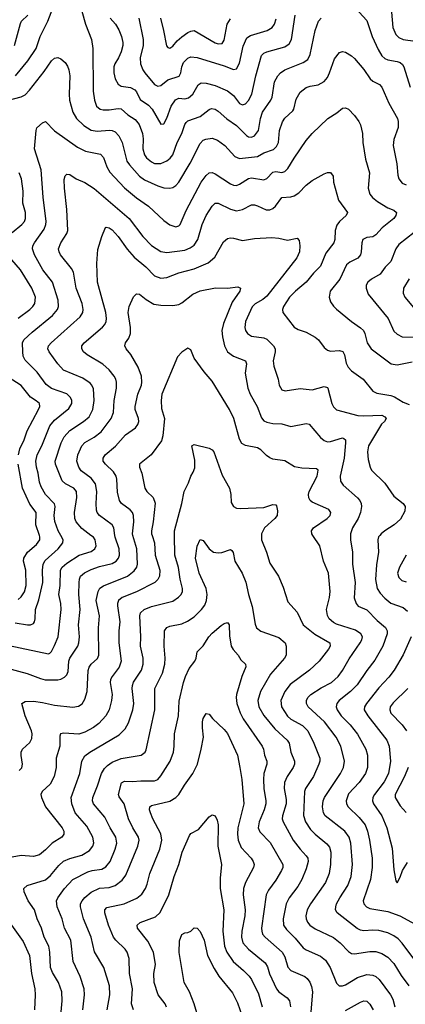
# Model space of a CAD drawing. Header units: inches. Extents: x 501419 to 657765, y 482282 to 547532.
# Tile 91 of 225: x 582879 to 585425, y 526907 to 533401. Entities that reach past the tile are written whole.
import ezdxf

# ---------------------------------------------------------------- set-up
doc = ezdxf.new("R2010")
doc.units = ezdxf.units.IN
doc.header["$MEASUREMENT"] = 0
doc.layers.add('A5582', color=7, linetype='Continuous')
doc.layers.add('A5583', color=7, linetype='Continuous')

msp = doc.modelspace()

# ---------------------------------------------------------------- linework, layer by layer
at = {"layer": 'A5582', "color": 6}
for points, elevation in [([(582790, 529125.5), (582929.4, 529089.4), (583015.5, 529055.5), (583047.7, 529047.7), (583130, 529047.4), (583150, 529051), (583175.8, 529064.2), (583190, 529080.4), (583198.4, 529101.6), (583204.2, 529170), (583210.2, 529190), (583263.2, 529270), (583270.2, 529290), (583273.7, 529330), (583268, 529410), (583277.5, 529510), (583270.4, 529610), (583271.4, 529690), (583273.2, 529710), (583281.3, 529730), (583306.4, 529753.6), (583350, 529774), (583406, 529794), (583490, 529815), (583516.3, 529830), (583532.4, 529850), (583537.3, 529870), (583535.8, 529910), (583509, 529989), (583507.6, 530000)], 3500), ([(582810, 529274), (583070, 529217.5), (583077.6, 529222.4), (583090, 529233.7), (583110, 529272.6), (583132.9, 529330), (583153.6, 529510), (583151.8, 529550), (583137.2, 529610), (583145.5, 529670), (583149.2, 529770.8), (583160, 529790), (583190, 529815.4), (583271.1, 529868.9), (583350, 529893.5), (583374.3, 529910), (583383.6, 529930), (583377.7, 529970), (583367.1, 529987.1), (583349.8, 530000)], 3600), ([(583753.5, 530000), (583769.7, 529950), (583772.9, 529870), (583803.8, 529770), (583801.1, 529730), (583791.9, 529708.1), (583771.3, 529688.7), (583650, 529627), (583556.6, 529590), (583530.4, 529569.6), (583523.9, 529550), (583524.6, 529535.4), (583539.2, 529430), (583532.7, 529370), (583534, 529290), (583548.3, 529170), (583536.8, 529130), (583488.6, 529070), (583479.3, 529050), (583477.5, 529030), (583490.1, 528950), (583485.9, 528910), (583470.1, 528849.9), (583447.7, 528810), (583400.8, 528759.2), (583367.3, 528732.7), (583310, 528701.7), (583270, 528688.8), (583170, 528695.8), (583148.5, 528691.5), (583143.9, 528676.1), (583144.8, 528610), (583120.2, 528530), (583119.4, 528470), (583105.8, 528410), (583080.9, 528359.1), (583027.9, 528310), (583019.4, 528290), (583022.2, 528270), (583050.6, 528210.6), (583159.5, 528070), (583170, 528050), (583170.7, 528030), (583157.4, 528010), (583093.4, 527970), (583050, 527925.9), (583010, 527893.6), (582970, 527883), (582890, 527889.2), (582830, 527877.4)], 3300), ([(582850, 529423.1), (582930.9, 529409.1), (582950.5, 529409.5), (582970, 529419.2), (582977.1, 529430), (582980.8, 529450), (582984.4, 529510), (583005.2, 529574.8), (583031.1, 529690), (583029, 529770), (583034.7, 529810), (583047, 529833), (583132.1, 529910), (583163.9, 529950), (583166.3, 529970), (583150, 530000)], 3700), ([(582870, 529576), (582890, 529594.3), (582910, 529627.2), (582922.6, 529670), (582919, 529770), (582904.2, 529830), (582906.3, 529850), (582930.9, 529889.1), (582990, 529939), (583011.2, 529970), (583012.2, 529990), (583008.9, 530000)], 3800), ([(582876.4, 528450), (582892.7, 528467.3), (582898.7, 528490), (582888.5, 528548.5), (582889.5, 528570.5), (582898.3, 528590), (582946.4, 528633.6), (582959.6, 528660.4), (582961.6, 528690), (582956.7, 528710), (582915.2, 528810), (582892.6, 528890), (582915.3, 528904.7), (582970, 528906), (583030, 528898.5), (583110, 528879.2), (583230, 528867.4), (583266.9, 528873.1), (583291, 528889), (583310, 528919.9), (583324.7, 528970), (583331.3, 529108.7), (583336.9, 529130), (583350, 529150), (583392, 529188), (583400.9, 529210), (583399, 529390), (583406.5, 529470), (583384.7, 529570), (583397.2, 529630), (583409.2, 529650.8), (583432, 529668), (583590, 529730.9), (583634.8, 529765.2), (583652.9, 529790), (583656.1, 529810), (583652.3, 529910), (583626.3, 530000)], 3400), ([(583138.1, 526690), (583160.4, 526930), (583157.4, 526990), (583135.7, 527050), (583096.1, 527116.1), (583082.3, 527150), (583078.9, 527250), (583072.6, 527290), (583041.5, 527350), (583022.4, 527410), (582994.4, 527470), (582976, 527530), (582935.3, 527590), (582907.8, 527650), (582906.1, 527670), (582929.6, 527690.4), (583050, 527729), (583083.1, 527756.9), (583136.6, 527823.4), (583168.2, 527851.8), (583210, 527868.8), (583290, 527890.7), (583339.5, 527920.5), (583362.9, 527950), (583368.5, 527971.5), (583361.4, 528010), (583323, 528083), (583245.9, 528170), (583222.9, 528230), (583219, 528270), (583275.6, 528430), (583290.4, 528510), (583310, 528545.9), (583343.2, 528570), (583535.3, 528684.7), (583576.5, 528723.5), (583596.9, 528763.1), (583625.4, 528850), (583633.5, 528890), (583621.9, 528990), (583623.4, 529010), (583630, 529030.9), (583683.4, 529110), (583695.1, 529150), (583694.6, 529190), (583676.4, 529270), (583678.6, 529330), (583671.3, 529468.7), (583677.2, 529490), (583700.2, 529510), (583750, 529530.6), (583890, 529565.7), (583928.1, 529591.9), (583944.2, 529610), (583953.8, 529630), (583954.9, 529650), (583938, 529710), (583927.2, 529787.2), (583903.5, 529870), (583901, 530000)], 3200), ([(584475.5, 530000), (584475.7, 529970), (584509.4, 529890), (584530, 529815.7), (584587.2, 529730), (584618.8, 529658.8), (584650, 529561.6), (584710, 529492.3), (584750, 529410), (584828.5, 529348.5), (584926.8, 529290), (584929.4, 529270), (584917.9, 529250), (584856.7, 529170), (584792.9, 529110), (584664, 529016), (584629.9, 528970), (584603.1, 528910), (584606.7, 528870), (584647.2, 528807.2), (584670, 528787.3), (584746.4, 528746.4), (584780.8, 528710), (584820.5, 528630), (584860.4, 528530), (584860.8, 528510), (584854.8, 528490), (584819.4, 528410), (584765.8, 528330), (584759.3, 528310), (584752.5, 528152.5), (584766.9, 528110), (584799.7, 528059.7), (584830, 528029), (584906, 527966), (584923.8, 527943.8), (584933, 527910), (584931.7, 527830), (584921.9, 527770), (584898.1, 527710), (584799.4, 527570), (584777, 527530), (584767.8, 527490), (584769.9, 527470), (584778.5, 527450), (584794.9, 527430), (584830, 527405.4), (584950, 527347.4), (584993.7, 527313.7), (585050, 527255), (585070, 527243), (585090, 527239.3), (585190, 527255.6), (585230, 527254.9), (585270, 527241.8), (585310, 527217.9), (585350, 527177.1), (585398, 527098), (585448.4, 527030)], 3200), ([(585493.9, 527190), (585404.9, 527310), (585377.9, 527337.9), (585350, 527358.1), (585310, 527377.7), (585250, 527393.4), (585210, 527396.6), (585150, 527391.9), (585130, 527395.5), (585107.3, 527407.3), (584975.5, 527510), (584964.9, 527530), (584965, 527550), (584971.5, 527570), (584991.4, 527610), (585045.3, 527690), (585067.8, 527750), (585076.2, 527830), (585065.2, 527970), (585053.2, 528010), (585025.7, 528050), (584895.8, 528150), (584884.9, 528170), (584878.4, 528210), (584883.4, 528250), (584890.6, 528270), (584997.5, 528430), (585016.1, 528470), (585023, 528510), (584999.9, 528610), (584969, 528670), (584892, 528770), (584783.7, 528870), (584772.4, 528890), (584771.7, 528910), (584781.5, 528930), (584800.6, 528950), (584870, 528994.7), (584937.5, 529030), (584981.4, 529070), (585011.1, 529108.9), (585053.6, 529186.4), (585126.9, 529290), (585138.1, 529310), (585141.5, 529330), (585130.7, 529350.7), (585094.8, 529374.8), (584970, 529414.5), (584950, 529424.6), (584922.2, 529450), (584910.3, 529470.3), (584905.3, 529510), (584923.9, 529590), (584928.3, 529630), (584918.2, 529750), (584884.1, 529830), (584859.4, 529930), (584814, 530000)], 3300), ([(585062.5, 530000), (585063.3, 529970), (585076.1, 529890), (585075.1, 529810), (585094.6, 529690), (585087.6, 529587.7), (585100.5, 529550), (585113.1, 529533.1), (585170, 529508.5), (585238.4, 529438.5), (585293.2, 529393.2), (585304.8, 529370), (585304.8, 529350), (585277, 529270), (585224, 529176), (585170.6, 529109.4), (585106.7, 529013.3), (585062.8, 528970), (584988.6, 528910), (584972.4, 528890), (584968.6, 528870), (584974.8, 528850), (585001, 528810), (585060.5, 528750), (585109.1, 528689.1), (585163.5, 528590), (585176.2, 528550), (585176.1, 528470), (585162.1, 528430), (585120.6, 528370), (585050, 528294.6), (585033.2, 528250), (585035.7, 528230), (585047.4, 528210), (585120.2, 528140.2), (585159, 528090), (585175.3, 528050), (585187.5, 527990), (585206.4, 527870), (585205.7, 527810), (585193.9, 527730), (585147.6, 527590), (585151, 527570), (585168.2, 527550), (585190, 527539.2), (585310, 527519.5), (585389.6, 527489.6), (585490, 527436.4)], 3400), ([(585256.6, 530000), (585248.8, 529990), (585244, 529970), (585247.4, 529890), (585234.1, 529805.9), (585228, 529708), (585239.6, 529650), (585258.8, 529618.8), (585290, 529584.7), (585330, 529552.7), (585410, 529523.6), (585439, 529499)], 3500), ([(583295.8, 526870), (583307.8, 526970), (583305.6, 527010), (583279.5, 527090), (583231.8, 527190), (583217.2, 527330), (583174, 527410), (583158.9, 527470), (583126.9, 527550), (583123, 527590), (583130.5, 527610), (583174.7, 527670), (583230, 527730.2), (583330, 527781.3), (583357.8, 527790), (583421.1, 527798.9), (583447, 527813), (583476, 527850), (583509.7, 527930), (583521.4, 527970), (583514.9, 528010), (583477.1, 528070), (583441.7, 528141.7), (583366.4, 528230), (583359.2, 528250), (583361.1, 528270), (583392.9, 528347.1), (583419.4, 528430), (583438.2, 528461.8), (583457.9, 528482.1), (583490, 528504.4), (583550, 528527.8), (583682, 528550), (583706.9, 528570), (583714.2, 528585.8), (583770.4, 528849.6), (583770.9, 528990), (583822.7, 529090), (583838.2, 529150), (583840.3, 529190), (583833.7, 529270), (583835.8, 529370), (583850, 529393.2), (583870, 529401), (583950, 529415.9), (583986.5, 529433.5), (584030, 529462.9), (584080.3, 529510), (584100.3, 529539.7), (584113.1, 529570), (584117.6, 529610), (584110.7, 529650), (584064.5, 529750), (584039.7, 529850), (584050, 529929.2), (584070, 529972.6), (584090, 529966.3), (584130.5, 529910.5), (584158.5, 529890), (584190, 529883.9), (584213.7, 529886.4), (584270, 529905.6), (584279.4, 529899.4), (584287.4, 529887.4), (584299, 529830), (584348.1, 529750), (584371.8, 529691.8), (584389.4, 529610), (584414.7, 529530), (584434.4, 529414.4), (584443.3, 529390), (584470, 529367.1), (584590, 529327.1), (584631.1, 529290), (584639, 529270), (584637.5, 529210), (584627, 529190), (584535.9, 529084), (584469.7, 528970), (584450.8, 528910), (584457.1, 528870), (584491.7, 528811.7), (584563.1, 528723.1), (584644.6, 528650), (584657.6, 528630), (584670, 528569.9), (584693.3, 528510), (584693.2, 528490), (584685.2, 528470), (584645.7, 528410), (584628.1, 528370), (584624.9, 528330), (584637.7, 528257.7), (584637.7, 528230), (584613.1, 528150), (584612, 528130), (584619, 528110), (584685.4, 527990), (584730.2, 527930), (584770, 527886.4), (584780.6, 527870), (584783.4, 527850), (584770, 527799.7), (584742, 527730), (584714.9, 527685.1), (584658.1, 527610), (584638, 527570), (584618.4, 527470), (584621.6, 527430), (584639.6, 527399.6), (584696.7, 527343.3), (584750, 527280.2), (584770, 527266.7), (584863.9, 527223.9), (584897.4, 527197.4), (584928.9, 527148.9), (584970, 527045.9), (584988.8, 527028.8), (585010, 527028.6), (585030, 527036.4), (585110, 527083.9), (585170, 527103.8), (585210, 527100), (585230.5, 527090.5), (585253.2, 527070), (585326.6, 526970), (585341.5, 526941.5), (585356.5, 526890)], 3100), ([(585430.9, 529870), (585385.5, 529790), (585372.7, 529750), (585381.1, 529721.1), (585402.1, 529702.1), (585430, 529692.5)], 3600), ([(583455.9, 526870), (583474, 526970), (583472.7, 527030), (583434.2, 527150), (583372.9, 527252.9), (583351, 527351), (583301.2, 527470), (583280, 527550), (583281.3, 527570), (583290.7, 527590), (583308.4, 527611.6), (583350, 527646.3), (583406.9, 527673.1), (583470, 527676.7), (583509.9, 527690), (583554.6, 527725.4), (583580.8, 527759.2), (583660, 527950), (583667.4, 527990), (583662.6, 528010), (583626.4, 528070), (583597.9, 528130), (583568.6, 528228.6), (583536.1, 528276.1), (583532.4, 528290), (583551.4, 528368.6), (583570, 528379.1), (583623.7, 528376.3), (583678.5, 528381.5), (583770, 528380.5), (583790, 528390), (583810, 528413), (583871.7, 528510), (583894.3, 528570), (583899.4, 528610), (583900.4, 528690), (583927.6, 528810), (583932.8, 528907.2), (583959.5, 529030), (583973, 529070), (583998.5, 529121.5), (584036.3, 529170), (584043.9, 529190), (584050, 529231.6), (584090, 529271.2), (584127.5, 529330), (584150, 529355.8), (584210, 529406.4), (584230, 529419.5), (584250, 529425), (584261.6, 529410), (584263.3, 529336.7), (584274.3, 529270), (584287.3, 529247.3), (584321.1, 529210), (584338.9, 529178.9), (584368.7, 529150), (584372.7, 529132.7), (584346.1, 529070), (584310.9, 528950), (584308.1, 528930), (584312, 528890), (584333.6, 528830), (584354.7, 528790), (584480.4, 528610), (584488.3, 528590), (584494.4, 528550), (584510.8, 528510), (584510.8, 528490), (584491.7, 528430), (584488.3, 528390), (584490.5, 528330.5), (584504.2, 528250), (584503.4, 528230), (584493, 528190), (584460.4, 528110), (584453.8, 528070), (584464.1, 528044.1), (584533.6, 527973.6), (584616.3, 527830), (584615.8, 527810), (584607.8, 527790), (584570, 527726.1), (584521, 527659), (584506.7, 527630), (584476.2, 527410), (584476.6, 527390), (584483.1, 527370), (584499.7, 527350), (584611.9, 527251.9), (584630, 527219.4), (584650, 527152.4), (584668.8, 527130), (584760.4, 527090), (584776.9, 527076.9), (584793.7, 527053.7), (584805.2, 527025.2), (584811.9, 526990), (584799, 526830)], 3000), ([(585462.7, 529330), (585410, 529212.6), (585351.1, 529110), (585316.3, 529063.7), (585250, 528994.3), (585168.1, 528890), (585154.8, 528870), (585152.8, 528850), (585176.6, 528810), (585302.9, 528650), (585318.7, 528610), (585327.9, 528510), (585313, 528430), (585285.3, 528374.7), (585220.3, 528290), (585209.9, 528270), (585208, 528250), (585215.8, 528230), (585269.6, 528149.6), (585303.4, 528070), (585337.7, 527937.7), (585350, 527793.4), (585362, 527722), (585370, 527708.1), (585390, 527744.6), (585406.2, 527790), (585438.6, 527841.4)], 3500), ([(585442.4, 528990), (585343.7, 528896.3), (585325.6, 528870), (585322.2, 528850), (585330, 528827.1), (585403, 528750), (585433, 528710)], 3600), ([(583629.6, 526870), (583616.5, 526910), (583624.3, 527010), (583603.7, 527110), (583601.7, 527210), (583587.8, 527250), (583575.8, 527270), (583513, 527330), (583498.9, 527350), (583465.4, 527430), (583441, 527510), (583441.3, 527530), (583455.1, 527544.9), (583569.4, 527570.6), (583652.5, 527607.5), (583685.5, 527634.5), (583709.7, 527670.3), (583721.4, 527698.6), (583737.2, 527770), (583804, 527930), (583817.1, 527990), (583811.5, 528031.5), (583758.3, 528130), (583741.7, 528170), (583735.8, 528190), (583738.5, 528210), (583750, 528218), (583870, 528246.2), (583909.4, 528270), (583929.6, 528290.4), (583966.6, 528353.4), (584021.3, 528430), (584053.1, 528490), (584078.1, 528590), (584091.9, 528670), (584084.9, 528730), (584085.8, 528770), (584090, 528792.1), (584110, 528825.8), (584130, 528820.9), (584152.2, 528792.2), (584230, 528719.9), (584250, 528694.1), (584316.6, 528550), (584332.8, 528470), (584345.3, 528390), (584358.2, 528230), (584319.4, 528070), (584317.1, 528030), (584320.8, 527990), (584340.4, 527940.4), (584407.4, 527870), (584420.6, 527850), (584426, 527830), (584421.9, 527810), (584368.8, 527711.2), (584355.9, 527670), (584355, 527630), (584368.1, 527530), (584364.6, 527490), (584345.1, 527390), (584343.7, 527350), (584353, 527313), (584389.3, 527270), (584499.7, 527179.7), (584514.9, 527154.9), (584528.9, 527108.9), (584575.5, 527010), (584590, 526989.6), (584643.8, 526950), (584660.8, 526930), (584667.3, 526890)], 2900), ([(585444.3, 528470), (585419.7, 528410), (585357.5, 528290), (585356.7, 528270), (585390, 528217), (585430, 528172.3)], 3600), ([(583848.5, 526888.5), (583838.4, 526910), (583794.1, 526970), (583767.8, 527050), (583763.6, 527110), (583775, 527170), (583762.8, 527250), (583724.4, 527324.4), (583656.9, 527410), (583653.7, 527430), (583673.8, 527446.2), (583775.4, 527484.6), (583807.2, 527512.8), (583862.8, 527630), (583899.6, 527750), (583929.6, 527830), (583950.9, 527910), (584000.4, 528019.6), (584010, 528032.7), (584058.9, 528061.1), (584130, 528143.1), (584150, 528156.6), (584170.1, 528150.1), (584182.1, 528122), (584188.7, 528090), (584186.5, 527950), (584211.3, 527828.7), (584201.9, 527738.1), (584203.3, 527670), (584227.3, 527530), (584219.8, 527390), (584232.2, 527290), (584245.7, 527250), (584287.3, 527190), (584357, 527130), (584393.1, 527093.1), (584409.2, 527070), (584455.3, 526975.3), (584479.4, 526890)], 2800), ([(582824.4, 527430), (582902.4, 527322.4), (582944.1, 527230), (582957.1, 527110), (582980.1, 527010), (582982.2, 526970), (582976.2, 526870)], 3300), ([(584056.2, 526830), (584030.9, 526910), (583999.9, 526990), (583964, 527050), (583932.2, 527247.8), (583933.2, 527326.8), (583950, 527367.8), (583970, 527378.5), (583990, 527379.7), (584010, 527389.1), (584030, 527412), (584050, 527410.1), (584070, 527387.2), (584097.6, 527330), (584119.2, 527230), (584162.4, 527142.4), (584193.8, 527093.8), (584283.3, 526983.3), (584318, 526918), (584347.7, 526830)], 2700), ([(585030, 526866.9), (585130, 526922.1), (585150, 526930), (585170, 526926.9), (585190, 526907.6), (585213.4, 526870)], 3000)]:
    msp.add_lwpolyline(points, dxfattribs=dict(at, elevation=elevation))
at = {"layer": 'A5583', "color": 6}
for points, elevation in [([(582851.6, 533030), (582932.3, 533130), (582988.6, 533210), (583015.1, 533290), (583065.4, 533390), (583105.2, 533494.8)], 3900), ([(583290, 533456.2), (583312.7, 533370), (583352.6, 533270), (583361.6, 533210), (583365.3, 532930), (583373.2, 532870), (583386.9, 532830), (583410, 532810.5), (583430, 532806.5), (583470, 532806.7), (583530, 532815.7), (583550, 532812.3), (583593.8, 532773.8), (583642.5, 532742.5), (583667, 532710), (583690.4, 532650), (583694.6, 532614.6), (583692.9, 532550), (583702.1, 532510), (583716.5, 532490), (583750, 532462.5), (583770, 532453), (583810, 532452), (583851, 532469), (583873.1, 532486.9), (583890.6, 532509.4), (583919.4, 532590), (583948.5, 532650), (583969.4, 532710), (583978.1, 532721.9), (583990, 532732.7), (584070, 532762.4), (584130, 532809.3), (584145.3, 532814.7), (584170, 532811.5), (584190, 532796.4), (584246, 532746), (584310, 532702.4), (584375.8, 532635.8), (584390, 532627.5), (584410, 532625.6), (584430, 532633.9), (584455.4, 532670), (584468.3, 532750), (584482.3, 532790), (584536.6, 532870), (584545.4, 532890), (584561.6, 532990), (584582.8, 533030), (584600, 533050), (584629.7, 533070.3), (584750, 533117.7), (584781.2, 533138.8), (584797, 533170), (584828.7, 533330), (584852, 533390), (584869, 533411)], 3900), ([(585096.6, 533476.6), (585170, 533394.7), (585205.1, 533290), (585244.9, 533204.9), (585270, 533162.1), (585290, 533143.9), (585310, 533136.3), (585370, 533125.9), (585390, 533118.6), (585405.5, 533105.5), (585414.4, 533090), (585456.1, 532956.1)], 3900), ([(585334.1, 533450), (585342.8, 533350), (585362.4, 533302.4), (585382.9, 533282.9), (585410, 533270.6), (585490, 533259.6)], 4000), ([(582845.4, 533230), (582883.7, 533376.4), (582891.3, 533390), (582932, 533430)], 4000), ([(583477.3, 533410), (583510.7, 533370.7), (583534.2, 533334.2), (583551.7, 533290), (583560.9, 533250), (583560.7, 533230), (583550, 533188.1), (583532.5, 533150), (583506.7, 533110), (583501.2, 533090), (583501.7, 533050), (583509.4, 533010), (583530, 532974.4), (583550, 532962.7), (583610, 532952.9), (583638.8, 532938.8), (583650, 532925.5), (583674.7, 532874.7), (583730, 532836.1), (583754.3, 532810), (583810, 532712.3), (583830, 532714.3), (583850, 532750.9), (583879.2, 532830), (583907, 532873), (583930, 532882.4), (583970, 532878.4), (583994.4, 532885.6), (584022.6, 532910), (584058.3, 532970), (584076.2, 532983.8), (584110, 532982.3), (584170, 532966.1), (584250, 532930.8), (584290, 532900), (584330, 532848.1), (584350, 532838.1), (584370, 532845.5), (584390, 532866.8), (584412.1, 532910), (584437.2, 533030), (584475, 533165), (584490, 533179.9), (584510, 533189.4), (584630, 533222.4), (584658.2, 533241.8), (584673.8, 533270), (584697.9, 533430)], 4000), ([(583666.2, 533410), (583694.5, 533270), (583694.6, 533230), (583675, 533150), (583676.5, 533110), (583691.8, 533070), (583706, 533050), (583770, 532972.5), (583790, 532961.3), (583810, 532966.9), (583857.1, 533002.9), (583932.2, 533027.8), (583943.8, 533050), (583950.4, 533090), (583961.6, 533118.4), (583990, 533147.3), (584010, 533155.7), (584050, 533152), (584230, 533095.6), (584290, 533071.9), (584310, 533077.2), (584330, 533114.5), (584353.9, 533226.1), (584378.1, 533281.9), (584402.6, 533297.4), (584512.3, 533330), (584546.5, 533350), (584562.1, 533370), (584572.9, 533407.1)], 4100), ([(583809, 533410), (583829.2, 533330), (583847.4, 533227.4), (583856.3, 533216.3), (583870, 533212.1), (583890, 533226.7), (583918.6, 533261.4), (583950, 533287.9), (583990, 533315.1), (584010, 533325.1), (584030, 533328.5), (584170, 533247.2), (584190, 533241.8), (584215.5, 533244.5), (584230, 533265.7), (584249.2, 533370.8), (584270, 533406.5)], 4200), ([(582805, 532870), (582889.1, 532890.9), (582914.3, 532905.7), (582943.8, 532936.2), (583041.8, 533058.2), (583090, 533130.3), (583110, 533147), (583130, 533151.3), (583150, 533142.2), (583178.4, 533118.4), (583194.8, 533094.8), (583203.5, 533070), (583209.6, 533029.6), (583205.5, 532910), (583208.2, 532870), (583229.5, 532790), (583254, 532750), (583302.1, 532702.1), (583350, 532671.6), (583390, 532665.9), (583472.3, 532672.3), (583490, 532670.9), (583510, 532660.9), (583533.9, 532633.9), (583556.5, 532590), (583587.1, 532467.1), (583603, 532443), (583669.2, 532369.2), (583704.1, 532344.1), (583790, 532304.5), (583830, 532292.7), (583869.8, 532290.2), (583890, 532294.8), (583910, 532307.3), (583930, 532330.1), (584005.4, 532454.6), (584070, 532584), (584090, 532605.3), (584107.2, 532612.8), (584150, 532618.2), (584185.4, 532605.4), (584232.3, 532570), (584299.2, 532499.2), (584330, 532485.2), (584450, 532497.3), (584490, 532521.6), (584554.4, 532545.6), (584575, 532565), (584588, 532590), (584595.1, 532670), (584614, 532726), (584630, 532751), (584681.5, 532798.5), (584688.8, 532811.2), (584703.2, 532876.8), (584730, 532921.6), (584770, 532953), (584797.1, 532962.9), (584850, 532972.1), (584890, 532993.9), (584910, 533019.9), (584924.8, 533050), (584957.8, 533142.2), (584990, 533185.3), (585010, 533191.2), (585030, 533185.9), (585070, 533163.2), (585090, 533143.9), (585150, 533071.9), (585192.8, 533010), (585210, 532994.3), (585253.5, 532973.5), (585270, 532956.5), (585315.3, 532850), (585373.1, 532750), (585378.6, 532730), (585376.7, 532690), (585348.2, 532610), (585344.7, 532570), (585368.4, 532450), (585375.1, 532375.1), (585382.8, 532350), (585403.5, 532323.5), (585430, 532311.1)], 3800), ([(583150, 530000), (583133.7, 530030), (583110.4, 530090.4), (583105.9, 530130), (583112.4, 530190), (583107.9, 530207.9), (583050, 530268.3), (583020, 530320), (583010.4, 530350), (583002.1, 530410), (582989.6, 530450), (582984.9, 530490), (582993.9, 530530), (583024.7, 530590), (583078.2, 530721.8), (583110, 530760.5), (583203.8, 530836.2), (583223.2, 530870), (583223.5, 530890), (583215.5, 530910), (583190, 530933.6), (583090, 530968.8), (583054.6, 530994.6), (582995.2, 531075.2), (582916.3, 531156.3), (582902.5, 531182.5), (582899.1, 531210), (582898.6, 531270), (582907.6, 531290), (582960.5, 531339.5), (583095.2, 531450), (583128.9, 531490), (583136.4, 531510), (583133.3, 531550), (583095.5, 531670), (583031.2, 531750), (582976.7, 531850), (582963.4, 531890), (582966, 531910), (582976, 531930), (583041, 532019), (583051.9, 532050), (583053.5, 532070), (583033.9, 532230), (583020.5, 532410), (582977.8, 532550), (582986.9, 532670), (582991.9, 532688.1), (583030, 532719.8), (583050, 532729.1), (583108.1, 532668.1), (583260.6, 532560.6), (583314, 532534), (583413.7, 532513.7), (583432, 532492), (583454.6, 532430), (583474.8, 532394.8), (583571.1, 532291.1), (583650, 532225.7), (583730.4, 532170.4), (583830, 532076.5), (583870, 532048), (583910, 532035.4), (583930, 532040.9), (583938.4, 532050), (583977.7, 532142.3), (584078, 532330), (584110, 532373.6), (584130, 532389.6), (584150, 532391.9), (584170, 532383.7), (584270, 532318.5), (584290, 532309), (584310, 532307.8), (584330, 532315.1), (584390, 532353.8), (584410, 532356.6), (584490, 532344.6), (584510, 532354.3), (584550, 532394.2), (584570, 532398.5), (584610, 532393.9), (584630, 532399.5), (584650, 532418.8), (584690, 532486.9), (584770, 532604), (584810.3, 532650), (584912.9, 532750), (584972.9, 532787.1), (585010, 532817.6), (585030, 532819.7), (585050, 532809.6), (585089.2, 532769.2), (585118.4, 532730), (585128.2, 532708.2), (585141.1, 532650), (585143.5, 532590), (585161.6, 532481.6), (585188, 532390), (585178.9, 532290), (585189.8, 532250), (585207.5, 532227.5), (585240.8, 532200.8), (585310, 532159.5), (585350, 532144.8), (585365.9, 532130), (585362.4, 532110), (585348.4, 532090), (585272.3, 532027.7), (585230, 531981), (585210, 531969.3), (585170, 531964.5), (585145, 531950), (585137.1, 531930), (585134.4, 531870), (585129.4, 531850), (585111.2, 531828.8), (585058.9, 531801.1), (585036.9, 531783.1), (584991.6, 531688.4), (584929.3, 531610), (584921.2, 531570), (584930, 531539.5), (584950, 531510.9), (584971.2, 531491.2), (585069.1, 531410), (585130, 531368.9), (585148.5, 531350), (585157.9, 531330), (585172.7, 531270), (585199.1, 531230), (585330.7, 531130.7), (585370, 531124), (585470, 531145.2)], 3700), ([(582830, 531997), (582893.9, 532050), (582910.8, 532070), (582917.9, 532090), (582917.1, 532130), (582899.2, 532190), (582901.2, 532270), (582890.7, 532350.7), (582875.6, 532390)], 3800), ([(583349.8, 530000), (583290, 530044.6), (583251, 530090), (583243.6, 530110), (583240.6, 530150), (583256.7, 530250), (583253.9, 530290), (583236.2, 530310), (583180.7, 530340.7), (583159.5, 530359.5), (583116.5, 530470), (583113.6, 530490), (583153.2, 530610), (583173.1, 530650), (583210, 530690.9), (583300.8, 530750), (583337.5, 530782.5), (583362.7, 530830), (583370.5, 530890), (583366.3, 530966.3), (583356.5, 530990), (583344.6, 531004.6), (583296.1, 531036.1), (583168.7, 531090), (583130, 531130.7), (583073, 531210), (583065.6, 531230), (583070, 531250), (583086.9, 531270), (583278, 531442), (583295.5, 531470), (583298.2, 531490), (583290.9, 531530), (583251.3, 531630), (583234.7, 531734.7), (583220.3, 531760.3), (583149.1, 531849.1), (583139.3, 531870), (583136.4, 531890), (583150, 531930), (583190.3, 531989.7), (583197, 532010), (583189.8, 532149.8), (583174.3, 532290), (583173.2, 532346.8), (583179.1, 532370), (583190, 532382.2), (583210, 532378.6), (583251.6, 532350), (583310, 532327.5), (583370, 532286.4), (583601.1, 532090), (583691.8, 531971.8), (583750, 531910.8), (583810, 531872.4), (583850, 531864.8), (583970, 531880.2), (584004.7, 531895.3), (584030, 531914), (584055.7, 531950), (584084.4, 532050), (584109.9, 532109.9), (584150, 532171.8), (584170, 532189.8), (584190, 532190.9), (584270, 532150.2), (584310, 532139.4), (584350, 532148.2), (584410, 532180.3), (584430, 532180.3), (584450, 532173.4), (584505.7, 532145.7), (584530, 532145.9), (584550, 532154.6), (584568, 532170), (584610, 532228.5), (584670, 532233.2), (584690, 532239.2), (584721, 532259), (584770, 532309.2), (584810, 532340.1), (584890, 532383.6), (584910, 532392), (584930, 532392), (584949.3, 532369.3), (584951.7, 532330), (584984.4, 532210), (585042.3, 532130), (585035.1, 532110), (584990.3, 532070), (584973.6, 532046.4), (584962.1, 532010), (584959.4, 531950), (584953.7, 531930), (584899.5, 531860.5), (584864.2, 531775.8), (584818.9, 531730), (584770, 531668.8), (584699.5, 531610), (584660, 531570), (584619.8, 531510), (584613, 531490), (584615.3, 531470), (584690, 531372.4), (584716.4, 531356.4), (584770, 531340.8), (584830, 531307.3), (584851.8, 531290), (584890, 531239.3), (584910, 531221.2), (584930, 531214.2), (584990, 531218.3), (585011.5, 531211.5), (585023.4, 531190), (585035.1, 531135.1), (585048.1, 531108.1), (585070, 531085.8), (585146.9, 531030), (585210, 530949.8), (585237.7, 530937.7), (585330, 530923.1), (585353.3, 530913.3), (585410, 530877.6), (585450, 530862.5)], 3600), ([(583507.6, 530000), (583501.2, 530050), (583488.8, 530070), (583406.1, 530130), (583391.6, 530150), (583386.2, 530166.2), (583383.2, 530210), (583388.2, 530290), (583379.8, 530339.8), (583350, 530377.4), (583285.1, 530425.1), (583268.6, 530450), (583255.5, 530490), (583263.3, 530530), (583290, 530591), (583310, 530611.4), (583370, 530648.3), (583416.6, 530683.4), (583483.6, 530770), (583498.3, 530810), (583502.7, 530890), (583518.2, 530970), (583518.8, 531010), (583513.5, 531030), (583503.2, 531050), (583470, 531091.5), (583427.9, 531127.9), (583324.8, 531190), (583301.1, 531210), (583288.6, 531230), (583290.4, 531250), (583305.2, 531270), (583426.2, 531373.8), (583441.1, 531390), (583450.8, 531410), (583453.2, 531430), (583447.3, 531470), (583392.8, 531670), (583387.5, 531792.5), (583394.8, 531885.2), (583420.6, 531970), (583446.2, 532030), (583450, 532032.9), (583470, 532028.2), (583490, 532014.3), (583530, 531971.8), (583588.1, 531888.1), (583634.2, 531834.2), (583711.7, 531770), (583770, 531711.6), (583810, 531695.3), (583850, 531699.6), (583929.1, 531730.9), (584030, 531757.3), (584123.2, 531796.9), (584166.6, 531833.4), (584225, 531935), (584250, 531957.8), (584270, 531961.7), (584290, 531959.3), (584350, 531943.6), (584430, 531957.4), (584544, 531964), (584590, 531960.3), (584647.5, 531947.5), (584710, 531958.7), (584723.5, 531943.5), (584728.8, 531910), (584725.2, 531870), (584707.8, 531830), (584510, 531577.5), (584484.3, 531555.7), (584433.4, 531526.6), (584413.7, 531506.3), (584369.1, 531410), (584365.4, 531370), (584369.2, 531350), (584382.8, 531330), (584410, 531313.9), (584490, 531302.2), (584510, 531294.1), (584555.4, 531250), (584565.5, 531230), (584565.8, 531210), (584552.7, 531150), (584556.6, 531116.6), (584585.3, 531030), (584592.3, 530990), (584610, 530960.1), (584632.1, 530952.1), (584730, 530968), (584810, 530960.2), (584890, 530982.1), (584910, 530975.3), (584913.6, 530970), (584940, 530870), (584950, 530848.2), (584970, 530828.1), (585110.6, 530790.6), (585150, 530787.7), (585270, 530791.8), (585290, 530781.9), (585298.2, 530770), (585287, 530750), (585267.2, 530732.8), (585181.4, 530590), (585174.6, 530550), (585179.7, 530499.7), (585192.6, 530450), (585202.4, 530430), (585290, 530343.6), (585350, 530259), (585410.1, 530210), (585424.2, 530190), (585421, 530159), (585393.4, 530106.6), (585350.5, 530069.5), (585288.9, 530030), (585264.5, 530010), (585256.6, 530000)], 3500), ([(585483.7, 531996.4), (585381.3, 531918.6), (585362.3, 531890), (585330, 531806.2), (585290.9, 531769.1), (585257.8, 531722.2), (585200.8, 531690), (585176.7, 531670), (585167.3, 531650), (585165.9, 531630), (585179.1, 531590), (585311.1, 531431.1), (585350, 531346.9), (585370, 531326.2), (585403.9, 531310), (585510, 531307)], 3800), ([(582870, 531433.3), (582945.8, 531490), (582966.4, 531510), (582979, 531530), (582983.1, 531570), (582958.9, 531630), (582883.8, 531750), (582799.7, 531850)], 3800), ([(585450, 531691), (585412.6, 531630), (585410, 531597.4), (585422, 531570), (585490, 531489)], 3900), ([(583626.3, 530000), (583623.5, 530010), (583633.2, 530090), (583631.3, 530131.3), (583623.9, 530150), (583609, 530169), (583551.2, 530210), (583537.1, 530230), (583524.6, 530284.6), (583521, 530370), (583515.7, 530390), (583498.4, 530418.4), (583445.1, 530470), (583430.4, 530490), (583430, 530510), (583443.8, 530530), (583512.6, 530587.4), (583577.2, 530662.7), (583644.5, 530710), (583659.2, 530730), (583664.9, 530750), (583664.1, 530770), (583641.7, 530830), (583640.4, 530850), (583659.1, 530930), (583683.3, 530990), (583686.2, 531010), (583682.9, 531050), (583661.4, 531110), (583611.9, 531191.9), (583582.7, 531230), (583573.9, 531250), (583578.2, 531270), (583599.3, 531300.7), (583610.4, 531330), (583610.9, 531370), (583595.2, 531470), (583601.2, 531510), (583630, 531573), (583650, 531592.9), (583670, 531589.5), (583714.5, 531554.5), (583765.4, 531525.4), (583810, 531518.3), (583890, 531515.8), (583930, 531523.4), (583950, 531533.5), (584022.5, 531590), (584070, 531611.8), (584171.7, 531631.7), (584250, 531630.3), (584318.5, 531638.5), (584335.8, 531630), (584332.2, 531610), (584281.5, 531538.5), (584223.5, 531396.5), (584213.2, 531350), (584217.5, 531310), (584231.3, 531250), (584251.6, 531210), (584290, 531181.7), (584370.5, 531150), (584375.8, 531130), (584367.8, 531070), (584384.9, 530970), (584400.8, 530930), (584447.6, 530850), (584474.3, 530774.3), (584490, 530756), (584510, 530745.9), (584550, 530738.2), (584610, 530734.7), (584670, 530717.9), (584770, 530738.3), (584790, 530732.2), (584864.2, 530644.2), (584890, 530624.6), (584910, 530617.7), (584930, 530618.3), (585010, 530643.2), (585019.2, 530639.2), (585029, 530630), (585030, 530610), (585021.1, 530510), (584994.2, 530390), (584996.6, 530356.6), (585015.4, 530330), (585108.1, 530248.1), (585124.2, 530230), (585133.4, 530210), (585136.5, 530190), (585130, 530150), (585112.8, 530110), (585075.3, 530050), (585062.3, 530010), (585062.5, 530000)], 3400), ([(584814, 530000), (584807.6, 530010), (584806.2, 530030), (584819.4, 530050), (584909.1, 530110), (584928.1, 530130), (584933.9, 530150), (584920.5, 530170), (584810, 530218.3), (584796.6, 530230), (584787.6, 530247.6), (584786, 530270), (584790.8, 530290), (584843.3, 530390), (584849.8, 530429.8), (584838.8, 530438.8), (584742.1, 530442.1), (584692.2, 530452.2), (584630, 530491.7), (584550, 530503.3), (584531.3, 530511.3), (584507.6, 530527.6), (584470, 530564.1), (584450, 530576.2), (584370, 530592.5), (584346.1, 530606.1), (584330, 530633.4), (584291.7, 530770), (584264.6, 530830), (584150, 531016.9), (584097.6, 531077.6), (584030, 531167.4), (584010, 531224.2), (583990, 531233.9), (583950, 531208.6), (583921.9, 531178.1), (583818.2, 530930), (583814, 530890), (583815.9, 530835.9), (583834.4, 530770), (583823.8, 530656.2), (583816, 530624), (583746.8, 530530), (583669.5, 530470), (583670.3, 530450), (583685.7, 530410), (583705.1, 530310), (583718.1, 530290), (583759.3, 530250), (583772.6, 530212.6), (583761, 530090), (583748.4, 530030), (583750.3, 530010), (583753.5, 530000)], 3300), ([(582871.6, 530530), (582880.2, 530570), (582908.6, 530630), (582929.4, 530690), (583004.4, 530830), (583012.2, 530850), (583008.9, 530868.9), (582988, 530888), (582950, 530911.7), (582888.7, 530988.7), (582803.8, 531043.8)], 3800), ([(583901, 530000), (583900.4, 530030), (583950.2, 530210.2), (583965.1, 530290), (583994.5, 530345.5), (584008.5, 530390), (584024.5, 530415.6), (584034.8, 530445.2), (584035.9, 530495.9), (584016.5, 530590), (584030, 530598.9), (584130, 530574.5), (584150, 530564.6), (584160.6, 530550), (584216.2, 530396.2), (584264.1, 530310), (584272.7, 530270), (584275.7, 530215.7), (584290.2, 530190), (584310, 530179.5), (584336.1, 530176.1), (584490, 530182.7), (584550, 530203.6), (584570, 530202.1), (584575.2, 530195.2), (584582, 530162), (584578, 530130), (584562.8, 530110), (584495.9, 530050), (584475.4, 530010), (584475.5, 530000)], 3200), ([(583008.9, 530000), (582985.1, 530070), (582987.6, 530150), (582946.3, 530206.3), (582897.4, 530310), (582868.5, 530470)], 3800)]:
    msp.add_lwpolyline(points, dxfattribs=dict(at, elevation=elevation))

doc.saveas('drawing.dxf')
